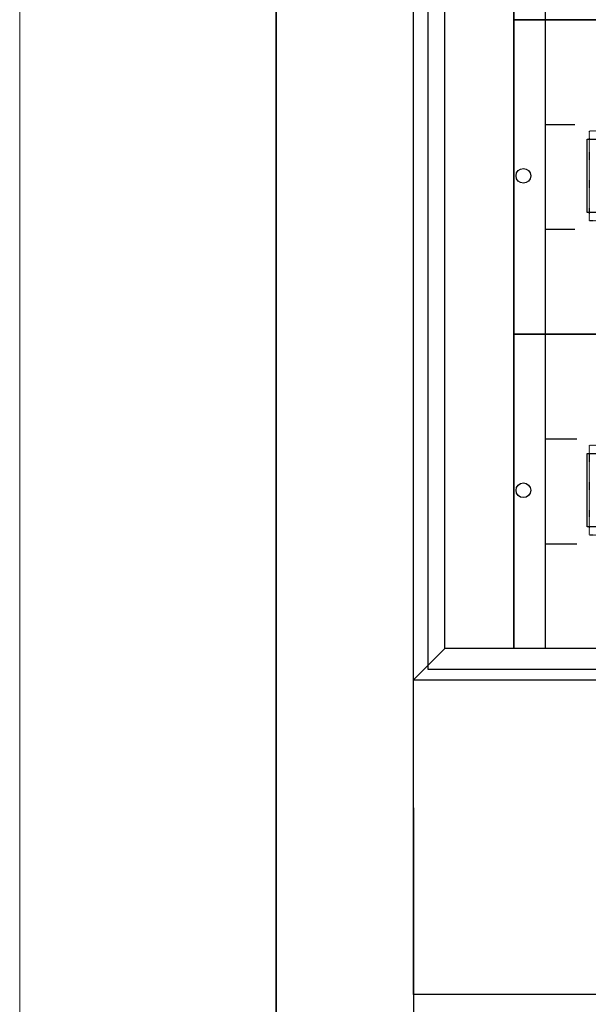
# Model space of a CAD drawing. Header units: millimetres. Extents: x 53896 to 55996, y -16755 to -13785.
# Tile 2 of 24: x 53896 to 54168, y -15760 to -15290. Entities that reach past the tile are written whole.
import ezdxf

# ---------------------------------------------------------------- set-up
doc = ezdxf.new("R2010")
doc.units = ezdxf.units.MM
doc.header["$MEASUREMENT"] = 0
doc.linetypes.add('POINTILLE', pattern=[0.2, 0.06, -0.14])
doc.layers.add('_aparaty', color=2, linetype='Continuous', lineweight=35)
for name, color, linetype in [('_RAMKA', 2, 'Continuous'), ('LAYER1', 7, 'Continuous'), ('LAYER13', 7, 'Continuous'), ('LAYER19', 7, 'Continuous'), ('LAYER27', 7, 'Continuous'), ('LAYER3', 7, 'Continuous'), ('LAYER32', 7, 'Continuous'), ('LAYER9', 7, 'Continuous')]:
    doc.layers.add(name, color=color, linetype=linetype)

# ---------------------------------------------------------------- blocks, each defined once
blk = doc.blocks.new('SYMBOLE_G')
at = {"layer": 'LAYER19', "color": 7}
blk.add_lwpolyline([(15, -15), (48, -15), (48, -1665), (15, -1665)], close=True, dxfattribs=at)
at = {"layer": 'LAYER27', "color": 7}
blk.add_lwpolyline([(7, -5), (587, -5), (587, -1675), (7, -1675)], close=True, dxfattribs=at)
at = {"layer": 'LAYER3', "color": 7}
for p, q in [((63, -1665), (63, -15)), ((15, -1665), (0, -1680))]:
    blk.add_line(p, q, dxfattribs=at)
for points in [[(0, 0), (595, 0), (595, -1830), (0, -1830)], [(15, -15), (580, -15), (580, -1665), (15, -1665)], [(15, -15), (580, -15), (580, -1665), (15, -1665)], [(0, -1680), (595, -1680), (595, -1830), (0, -1830)]]:
    blk.add_lwpolyline(points, close=True, dxfattribs=at)
at = {"layer": 'LAYER9', "color": 7}
for p, q in [((63, -1415), (77, -1415)), ((63, -1465), (77, -1465)), ((63, -1515), (83, -1515)), ((63, -1565), (78, -1565)), ((63, -1615), (78, -1615))]:
    blk.add_line(p, q, dxfattribs=at)
blk = doc.blocks.new('__EDIGRA2__3468_G')
at = {"layer": 'LAYER13', "color": 7, "linetype": 'POINTILLE'}
blk.add_lwpolyline([(15, 0), (485, 0), (485, -150), (15, -150)], close=True, dxfattribs=at)
at = {"layer": 'LAYER13', "color": 7}
blk.add_lwpolyline([(35, -57), (467, -57), (467, -92), (35, -92)], close=True, dxfattribs=at)
at = {"layer": 'LAYER19', "color": 7}
blk.add_lwpolyline([(0, 0), (500, 0), (500, -150), (0, -150)], close=True, dxfattribs=at)
at = {"layer": 'LAYER19', "color": 253, "linetype": 'POINTILLE'}
blk.add_lwpolyline([(36, -53), (468, -53), (468, -96), (36, -96)], close=True, dxfattribs=at)
at = {"layer": 'LAYER19', "color": 7}
for centre in [(4.5, -74.5), (495.5, -74.5)]:
    blk.add_circle(centre, 3.5, dxfattribs=at)
blk = doc.blocks.new('__EDIGRA2__3470_G')
at = {"layer": 'LAYER13', "color": 7, "linetype": 'POINTILLE'}
blk.add_lwpolyline([(15, 0), (485, 0), (485, -150), (15, -150)], close=True, dxfattribs=at)
at = {"layer": 'LAYER13', "color": 7}
blk.add_lwpolyline([(35, -57), (467, -57), (467, -92), (35, -92)], close=True, dxfattribs=at)
at = {"layer": 'LAYER19', "color": 7}
blk.add_lwpolyline([(0, 0), (500, 0), (500, -150), (0, -150)], close=True, dxfattribs=at)
at = {"layer": 'LAYER19', "color": 253, "linetype": 'POINTILLE'}
blk.add_lwpolyline([(36, -53), (468, -53), (468, -96), (36, -96)], close=True, dxfattribs=at)
at = {"layer": 'LAYER19', "color": 7}
for centre in [(4.5, -74.5), (495.5, -74.5)]:
    blk.add_circle(centre, 3.5, dxfattribs=at)
blk = doc.blocks.new('GRP_0003_G')
at = {"layer": 'LAYER1', "color": 7}
blk.add_line((-2688, -2203), (-2688, -2423), dxfattribs=at)
blk = doc.blocks.new('__EDIGRA2__3472_G')
at = {"layer": 'LAYER13', "color": 7, "linetype": 'POINTILLE'}
blk.add_lwpolyline([(15, 0), (485, 0), (485, -150), (15, -150)], close=True, dxfattribs=at)
at = {"layer": 'LAYER13', "color": 7}
blk.add_lwpolyline([(35, -57), (467, -57), (467, -92), (35, -92)], close=True, dxfattribs=at)
at = {"layer": 'LAYER19', "color": 7}
blk.add_lwpolyline([(0, 0), (500, 0), (500, -150), (0, -150)], close=True, dxfattribs=at)
at = {"layer": 'LAYER19', "color": 253, "linetype": 'POINTILLE'}
blk.add_lwpolyline([(36, -53), (468, -53), (468, -96), (36, -96)], close=True, dxfattribs=at)
at = {"layer": 'LAYER19', "color": 7}
for centre in [(4.5, -74.5), (495.5, -74.5)]:
    blk.add_circle(centre, 3.5, dxfattribs=at)

msp = doc.modelspace()

# ---------------------------------------------------------------- linework, layer by layer
at = {"layer": '_aparaty', "color": 7, "elevation": 0.01}
msp.add_lwpolyline([(54018.74, -16688.45), (54018.74, -13850.79), (55946.25, -13850.79), (55946.25, -16688.45)], close=True, dxfattribs=at)
at = {"layer": '_RAMKA', "color": 8, "lineweight": 9, "ltscale": 6, "elevation": 0.01}
msp.add_lwpolyline([(53896.25, -16754.62), (53896.25, -13784.62), (55996.25, -13784.62), (55996.25, -16754.62)], close=True, dxfattribs=at)

# ---------------------------------------------------------------- block references
at = {"layer": 'LAYER1'}
for name, p in [('SYMBOLE_G', (54084.14, -13925.12)), ('__EDIGRA2__3468_G', (54132.14, -15140.12)), ('__EDIGRA2__3470_G', (54132.14, -15290.12)), ('__EDIGRA2__3472_G', (54132.14, -15440.12))]:
    msp.add_blockref(name, p, dxfattribs=at)
at = {"layer": 'LAYER32'}
msp.add_blockref('GRP_0003_G', (56772.14, -13463.12), dxfattribs=at)

doc.saveas('drawing.dxf')
